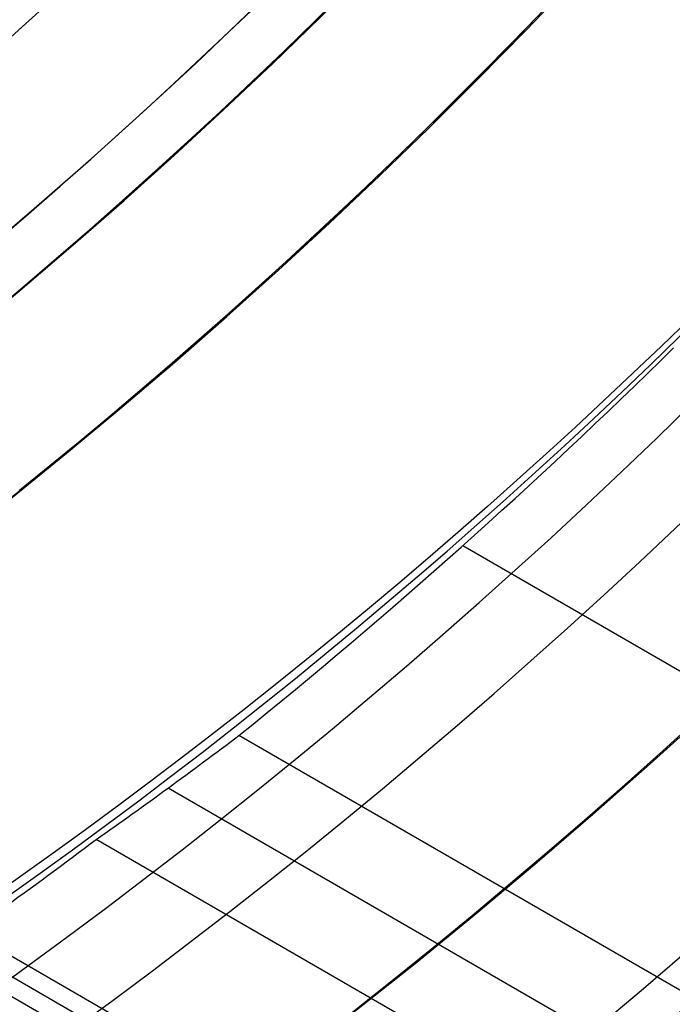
# Model space of a CAD drawing. Extents: x 16051 to 17254, y -2088 to -1046.
# Tile 27 of 62: x 16685.61 to 16691.89, y -1751.95 to -1742.48. Entities that reach past the tile are written whole.
import ezdxf

# ---------------------------------------------------------------- set-up
doc = ezdxf.new("R2010")
doc.units = 0
doc.layers.get('0').update_dxf_attribs({"linetype": 'CONTINUOUS'})
doc.layers.add('COLOR', color=7, linetype='CONTINUOUS')

msp = doc.modelspace()

# ---------------------------------------------------------------- linework, layer by layer
for p, q in [((16689.87273143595, -1747.534046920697, 68.61757747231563), (17215.36176777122, -2050.925283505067, 68.61757747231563)), ((17214.03204887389, -2053.228424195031, 68.98791072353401), (16687.71711960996, -1749.360358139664, 68.98791073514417)), ((16687.03752952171, -1749.864761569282, 69.41085421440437), (17213.64373824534, -2053.9009979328, 69.41085421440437)), ((17213.2554276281, -2054.573571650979, 69.83379769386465), (16686.34385420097, -1750.361032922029, 69.83379770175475)), ((16684.83398126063, -1751.081530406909, 73.2569148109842), (17207.7178986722, -2052.968700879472, 73.25691481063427)), ((16684.7496288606, -1751.227643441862, 72.52613512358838), (17210.05758698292, -2054.514334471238, 72.52613512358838)), ((17212.39726151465, -2056.059958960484, 71.79535974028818), (16684.66528751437, -1751.373737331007, 71.79535520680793))]:
    msp.add_line(p, q)
at = {"extrusion": (0.1124755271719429, 0.1948133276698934, 0.9743700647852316)}
msp.add_lwpolyline([(-15309.47030365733, -6720.994009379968), (-15309.98085325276, -6720.685040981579), (-15310.48939906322, -6720.371376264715), (-15310.99588066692, -6720.053034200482), (-15311.50023783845, -6719.730034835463), (-15312.00241057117, -6719.402399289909), (-15312.50233909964, -6719.070149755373), (-15312.99996392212, -6718.733309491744), (-15313.49522582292, -6718.391902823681), (-15313.98806589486, -6718.045955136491), (-15314.47842556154, -6717.695492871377), (-15314.96624659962, -6717.340543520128), (-15315.45147116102, -6716.981135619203), (-15315.93404179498, -6716.617298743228), (-15316.41390147, -6716.24906349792), (-15316.89099359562, -6715.876461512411), (-15317.36526204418, -6715.499525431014), (-15317.83665117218, -6715.118288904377), (-15318.30510584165, -6714.732786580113), (-15318.7705714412, -6714.343054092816), (-15319.23299390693, -6713.949128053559), (-15319.69231974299, -6713.551046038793), (-15320.14849604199, -6713.148846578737), (-15320.6014705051, -6712.742569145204), (-15321.05119146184, -6712.332254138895), (-15321.49760788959, -6711.917942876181), (-15321.94066943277, -6711.499677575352), (-15322.38032642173, -6711.077501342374), (-15322.8165298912, -6710.651458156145), (-15323.24923159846, -6710.221592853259), (-15323.67838404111, -6709.787951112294), (-15324.10394047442, -6709.350579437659), (-15324.52585492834, -6708.909525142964), (-15324.94408222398, -6708.464836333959), (-15325.35857798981, -6708.016561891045), (-15325.76929867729, -6707.564751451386), (-15326.17620157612, -6707.10945539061), (-15326.579244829, -6706.65072480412), (-15326.9783874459, -6706.188611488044), (-15327.37358931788, -6705.723167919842), (-15327.76481123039, -6705.25444723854), (-15328.15201487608, -6704.782503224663), (-15328.53516286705, -6704.307390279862), (-15328.91421874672, -6703.829163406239), (-15329.28914700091, -6703.347878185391), (-15329.65991306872, -6702.863590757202), (-15330.02648335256, -6702.376357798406), (-15330.38882522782, -6701.886236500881), (-15330.74690705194, -6701.393284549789), (-15331.10069817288, -6700.897560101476), (-15331.4501689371, -6700.399121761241), (-15331.79529069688, -6699.898028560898), (-15332.13603581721, -6699.394339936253), (-15332.47237768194, -6698.888115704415), (-15332.80429069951, -6698.379416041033), (-15333.131750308, -6697.868301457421), (-15333.45473297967, -6697.354832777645), (-15333.77321622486, -6696.839071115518), (-15334.08717859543, -6696.321077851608), (-15334.39659968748, -6695.800914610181), (-15334.7014601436, -6695.278643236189), (-15335.00174165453, -6694.754325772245), (-15335.29742696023, -6694.228024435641), (-15335.58849985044, -6693.699801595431), (-15335.87494516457, -6693.16971974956), (-15336.15674879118, -6692.637841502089), (-15336.4338976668, -6692.10422954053), (-15336.70637977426, -6691.56894661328), (-15336.97418414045, -6691.032055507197), (-15337.23730083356, -6690.493619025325), (-15337.49572095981, -6689.953699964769), (-15337.74943665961, -6689.41236109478), (-15337.9984411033, -6688.869665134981), (-15338.24272848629, -6688.325674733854), (-15338.48229402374, -6687.780452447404), (-15338.71713394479, -6687.234060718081), (-15338.94724548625, -6686.686561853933), (-15339.1726268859, -6686.138018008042), (-15339.39327737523, -6685.588491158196), (-15339.60919717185, -6685.038043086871), (-15339.82038747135, -6684.486735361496), (-15340.02685043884, -6683.934629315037), (-15340.22858919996, -6683.381786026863), (-15340.42560783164, -6682.828266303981), (-15340.61791135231, -6682.274130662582), (-15340.80550571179, -6681.719439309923), (-15340.98839778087, -6681.164252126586), (-15341.16659534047, -6680.60862864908), (-15341.34010707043, -6680.05262805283), (-15341.50894253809, -6679.496309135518), (-15341.67311218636, -6678.939730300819), (-15341.83262732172, -6678.382949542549), (-15341.98750010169, -6677.826024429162), (-15342.13774352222, -6677.269012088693), (-15342.28337140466, -6676.711969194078), (-15342.42439838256, -6676.154951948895), (-15342.56083988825, -6675.598016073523), (-15342.69271213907, -6675.04121679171), (-15342.82003212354, -6674.484608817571), (-15342.9428175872, -6673.928246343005), (-15343.06108701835, -6673.37218302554), (-15343.17485963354, -6672.816471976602), (-15343.28415536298, -6672.261165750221), (-15343.38899483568, -6671.70631633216), (-15343.48939936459, -6671.15197512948), (-15343.58539093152, -6670.598192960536), (-15343.67699217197, -6670.045020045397), (-15343.76422635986, -6669.492505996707), (-15343.84711739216, -6668.940699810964), (-15343.92568977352, -6668.389649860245), (-15343.99996860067, -6667.839403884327), (-15344.06997954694, -6667.290008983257), (-15344.13574884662, -6666.741511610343), (-15344.19730327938, -6666.19395756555), (-15344.25467015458, -6665.64739198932), (-15344.30787729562, -6665.101859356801), (-15344.35695302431, -6664.5574034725), (-15344.4019261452, -6664.014067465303), (-15344.44282592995, -6663.471893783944), (-15344.4796821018, -6662.930924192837), (-15344.51252481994, -6662.391199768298), (-15344.54138466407, -6661.852760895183), (-15344.56629261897, -6661.315647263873), (-15344.58728005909, -6660.779897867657), (-15344.60437873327, -6660.245551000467), (-15344.61762074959, -6659.712644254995), (-15344.6270385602, -6659.181214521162), (-15344.63266494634, -6658.651297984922), (-15344.63453300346, -6658.122930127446), (-15344.6327337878, -6657.604389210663), (-15344.62731513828, -6657.08435597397), (-15344.61824576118, -6656.562863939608), (-15344.60549465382, -6656.039947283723), (-15344.58903111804, -6655.51564083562), (-15344.56882477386, -6654.989980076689), (-15344.54484557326, -6654.463001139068), (-15344.51706381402, -6653.934740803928), (-15344.48545015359, -6653.405236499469), (-15344.44997562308, -6652.874526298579), (-15344.41061164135, -6652.342648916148), (-15344.36733002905, -6651.809643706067), (-15344.32010302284, -6651.275550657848), (-15344.26890328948, -6650.740410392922), (-15344.21370394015, -6650.204264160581), (-15344.15447854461, -6649.667153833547), (-15344.09120114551, -6649.129121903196), (-15344.02384627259, -6648.590211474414), (-15343.952388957, -6648.050466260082), (-15343.87680474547, -6647.509930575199), (-15343.79706971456, -6646.968649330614), (-15343.71316048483, -6646.426668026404), (-15343.62505423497, -6645.884032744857), (-15343.53272871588, -6645.340790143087), (-15343.43616226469, -6644.796987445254), (-15343.33533381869, -6644.252672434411), (-15343.2302229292, -6643.707893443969), (-15343.1208097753, -6643.162699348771), (-15343.00707517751, -6642.617139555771), (-15342.8890006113, -6642.07126399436), (-15342.76656822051, -6641.525123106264), (-15342.63976083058, -6640.978767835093), (-15342.50856196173, -6640.432249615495), (-15342.37295584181, -6639.885620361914), (-15342.23292741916, -6639.338932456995), (-15342.08846237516, -6638.792238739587), (-15341.93954713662, -6638.245592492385), (-15341.78616888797, -6637.699047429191), (-15341.62831558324, -6637.15265768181), (-15341.46597595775, -6636.606477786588), (-15341.29913953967, -6636.060562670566), (-15341.12779666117, -6635.514967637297), (-15340.95193846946, -6634.969748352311), (-15340.77155693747, -6634.424960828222), (-15340.58664487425, -6633.880661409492), (-15340.39719593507, -6633.336906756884), (-15340.20320463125, -6632.793753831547), (-15340.00466633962, -6632.251259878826), (-15339.80157731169, -6631.709482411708), (-15339.59393468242, -6631.168479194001), (-15339.38173647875, -6630.628308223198), (-15339.16498162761, -6630.089027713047), (-15338.94366996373, -6629.55069607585), (-15338.71780223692, -6629.013371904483), (-15338.48738011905, -6628.477113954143), (-15338.25240621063, -6627.941981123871), (-15338.01288404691, -6627.40803243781), (-15337.76881810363, -6626.875327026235), (-15337.52021380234, -6626.343924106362), (-15337.26707751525, -6625.813882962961), (-15337.00941656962, -6625.285262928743), (-15336.74723925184, -6624.758123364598), (-15336.48055481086, -6624.232523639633), (-15336.20937346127, -6623.708523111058), (-15335.93370638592, -6623.186181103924), (-15335.65356573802, -6622.665556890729), (-15335.36896464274, -6622.146709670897), (-15335.07991719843, -6621.629698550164), (-15334.78643847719, -6621.114582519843), (-15334.48854452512, -6620.601420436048), (-15334.18625236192, -6620.090270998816), (-15333.87957998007, -6619.581192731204), (-15333.5685463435, -6619.074243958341), (-15333.25317138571, -6618.569482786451), (-15332.93347600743, -6618.066967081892), (-15332.60948207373, -6617.566754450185), (-15332.28121241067, -6617.068902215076), (-15331.94869080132, -6616.573467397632), (-15331.61194198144, -6616.080506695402), (-15331.2709916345, -6615.590076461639), (-15330.92586638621, -6615.102232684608), (-15330.57659379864, -6614.617030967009), (-15330.22320236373, -6614.134526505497), (-15329.86572149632, -6613.654774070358), (-15329.50418152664, -6613.1778279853), (-15329.13861369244, -6612.703742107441), (-15328.7690501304, -6612.232569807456), (-15328.39552386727, -6611.764363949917), (-15328.01806881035, -6611.299176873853), (-15327.63671973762, -6610.837060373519), (-15327.25151228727, -6610.378065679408), (-15326.86248294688, -6609.92224343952), (-15326.46966904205, -6609.469643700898), (-15326.0731087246, -6609.020315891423), (-15325.67284096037, -6608.574308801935), (-15325.26890551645, -6608.131670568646), (-15324.86134294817, -6607.69244865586), (-15324.45019458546, -6607.256689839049), (-15324.03550251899, -6606.824440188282), (-15323.61730958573, -6606.395745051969), (-15323.19565935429, -6605.970649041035), (-15322.77059610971, -6605.54919601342), (-15322.342164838, -6605.131429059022), (-15321.91041121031, -6604.717390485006), (-15321.47538156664, -6604.307121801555), (-15321.03712289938, -6603.900663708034), (-15320.59568283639, -6603.498056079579), (-15320.15110962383, -6603.099337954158), (-15319.7034521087, -6602.704547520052), (-15319.25275972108, -6602.313722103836), (-15318.79908245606, -6601.926898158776), (-15318.34247085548, -6601.54411125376), (-15317.88297598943, -6601.165396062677), (-15317.42064943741, -6600.790786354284), (-15316.95554326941, -6600.420314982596), (-15316.4877100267, -6600.054013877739), (-15316.01720270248, -6599.691914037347), (-15315.54407472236, -6599.334045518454), (-15315.06837992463, -6598.980437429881), (-15314.59017254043, -6598.63111792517), (-15314.10950717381, -6598.286114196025), (-15313.62643878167, -6597.945452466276), (-15313.14102265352, -6597.609157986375), (-15312.65331439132, -6597.277255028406), (-15312.16336988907, -6596.949766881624), (-15311.67124531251, -6596.626715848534), (-15311.17699707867, -6596.308123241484), (-15310.68068183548, -6595.994009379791)], dxfattribs=at)
at = {"extrusion": (0.1124755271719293, 0.1948133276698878, 0.9743700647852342)}
msp.add_lwpolyline([(-15308.55944587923, -6595.994009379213), (-15309.08051549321, -6596.298800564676), (-15309.59963515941, -6596.60845085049), (-15310.11674160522, -6596.922942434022), (-15310.6317717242, -6597.242256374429), (-15311.14466260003, -6597.566372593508), (-15311.6553515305, -6597.895269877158), (-15312.16377605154, -6598.228925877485), (-15312.66987396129, -6598.567317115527), (-15313.17358334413, -6598.91041898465), (-15313.67484259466, -6599.258205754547), (-15314.17359044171, -6599.610650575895), (-15314.66976597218, -6599.967725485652), (-15315.16330865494, -6600.329401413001), (-15315.65415836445, -6600.695648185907), (-15316.14225540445, -6601.066434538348), (-15316.62754053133, -6601.441728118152), (-15317.10995497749, -6601.821495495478), (-15317.58944047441, -6602.205702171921), (-15318.06593927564, -6602.594312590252), (-15318.53939417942, -6602.987290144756), (-15319.00974855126, -6603.384597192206), (-15319.47694634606, -6603.786195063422), (-15319.94093213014, -6604.192044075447), (-15320.40165110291, -6604.602103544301), (-15320.85904911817, -6605.016331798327), (-15321.31307270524, -6605.434686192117), (-15321.7636690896, -6605.857123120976), (-15322.21078621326, -6606.283598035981), (-15322.65437275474, -6606.714065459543), (-15323.09437814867, -6607.148479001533), (-15323.53075260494, -6607.586791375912), (-15323.96344712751, -6608.028954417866), (-15324.3924135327, -6608.474919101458), (-15324.81760446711, -6608.924635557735), (-15325.238973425, -6609.378053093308), (-15325.6564747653, -6609.835120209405), (-15326.070063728, -6610.295784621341), (-15326.47969645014, -6610.759993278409), (-15326.88532998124, -6611.22769238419), (-15327.28692229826, -6611.698827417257), (-15327.68443231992, -6612.173343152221), (-15328.07781992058, -6612.651183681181), (-15328.4670459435, -6613.132292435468), (-15328.85207221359, -6613.616612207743), (-15329.23286154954, -6614.104085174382), (-15329.60937777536, -6614.594652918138), (-15329.98158573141, -6615.08825645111), (-15330.34945128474, -6615.584836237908), (-15330.71294133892, -6616.084332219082), (-15331.07202384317, -6616.586683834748), (-15331.42666780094, -6617.091830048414), (-15331.77684327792, -6617.599709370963), (-15332.12252140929, -6618.11025988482), (-15332.46367440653, -6618.623419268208), (-15332.80027556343, -6619.139124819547), (-15333.13229926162, -6619.657313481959), (-15333.45972097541, -6620.177921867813), (-15333.78251727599, -6620.700886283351), (-15334.10066583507, -6621.226142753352), (-15334.41414542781, -6621.753627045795), (-15334.72293593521, -6622.283274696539), (-15335.02701834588, -6622.815021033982), (-15335.32637475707, -6623.348801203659), (-15335.62098837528, -6623.884550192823), (-15335.91084351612, -6624.422202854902), (-15336.19592560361, -6624.961693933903), (-15336.4762211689, -6625.502958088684), (-15336.75171784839, -6626.045929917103), (-15337.02240438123, -6626.590543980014), (-15337.28827060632, -6627.136734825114), (-15337.54930745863, -6627.684437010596), (-15337.80550696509, -6628.233585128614), (-15338.0568622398, -6628.784113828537), (-15338.30336747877, -6629.335957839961), (-15338.54501795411, -6629.889051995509), (-15338.78181000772, -6630.443331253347), (-15339.01374104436, -6630.998730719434), (-15339.24080952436, -6631.555185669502), (-15339.46301495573, -6632.112631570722), (-15339.68035788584, -6632.671004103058), (-15339.89283989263, -6633.230239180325), (-15340.10046357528, -6633.790272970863), (-15340.30323254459, -6634.351041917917), (-15340.50115141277, -6634.912482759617), (-15340.69422578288, -6635.474532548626), (-15340.88246223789, -6636.037128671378), (-15341.06586832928, -6636.600208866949), (-15341.2444525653, -6637.163711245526), (-15341.41822439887, -6637.727574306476), (-15341.58719421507, -6638.291736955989), (-15341.75137331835, -6638.856138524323), (-15341.91077391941, -6639.420718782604), (-15342.06540912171, -6639.9854179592), (-15342.21529290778, -6640.550176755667), (-15342.36044012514, -6641.114936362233), (-15342.50086647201, -6641.67963847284), (-15342.63658848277, -6642.24422529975), (-15342.76762351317, -6642.808639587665), (-15342.89398972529, -6643.372824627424), (-15343.01570607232, -6643.936724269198), (-15343.13279228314, -6644.500282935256), (-15343.24526884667, -6645.06344563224), (-15343.35315699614, -6645.626157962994), (-15343.4564786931, -6646.188366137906), (-15343.55525661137, -6646.750016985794), (-15343.64951412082, -6647.311057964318), (-15343.73927527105, -6647.871437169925), (-15343.82456477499, -6648.431103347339), (-15343.90540799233, -6648.990005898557), (-15343.98183091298, -6649.548094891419), (-15344.05386014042, -6650.105321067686), (-15344.12152287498, -6650.661635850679), (-15344.18484689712, -6651.216991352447), (-15344.24386055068, -6651.771340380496), (-15344.29859272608, -6652.324636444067), (-15344.34907284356, -6652.876833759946), (-15344.39533083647, -6653.427887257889), (-15344.43739713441, -6653.977752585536), (-15344.47530264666, -6654.526386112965), (-15344.50907874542, -6655.073744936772), (-15344.53875724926, -6655.61978688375), (-15344.56437040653, -6656.164470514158), (-15344.58595087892, -6656.707755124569), (-15344.60353172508, -6657.249600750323), (-15344.61714638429, -6657.789968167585), (-15344.62682866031, -6658.328818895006), (-15344.63261270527, -6658.866115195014), (-15344.63453300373, -6659.401820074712), (-15344.63278133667, -6659.913463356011), (-15344.62750615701, -6660.426560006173), (-15344.61867739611, -6660.941077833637), (-15344.60626526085, -6661.456984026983), (-15344.59024024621, -6661.974245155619), (-15344.57057314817, -6662.492827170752), (-15344.54723507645, -6663.012695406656), (-15344.52019746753, -6663.533814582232), (-15344.48943209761, -6664.056148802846), (-15344.45491109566, -6664.579661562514), (-15344.4166069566, -6665.104315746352), (-15344.37449255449, -6665.630073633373), (-15344.32854115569, -6666.156896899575), (-15344.27872643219, -6666.68474662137), (-15344.22502247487, -6667.213583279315), (-15344.16740380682, -6667.743366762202), (-15344.1058453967, -6668.274056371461), (-15344.04032267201, -6668.805610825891), (-15343.97081153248, -6669.337988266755), (-15343.89728836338, -6669.871146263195), (-15343.8197300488, -6670.405041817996), (-15343.73811398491, -6670.939631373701), (-15343.65241809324, -6671.474870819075), (-15343.56262083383, -6672.010715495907), (-15343.46870121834, -6672.547120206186), (-15343.37063882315, -6673.084039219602), (-15343.26841380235, -6673.621426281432), (-15343.16200690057, -6674.159234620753), (-15343.05139946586, -6674.697416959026), (-15342.93657346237, -6675.23592551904), (-15342.81751148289, -6675.774712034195), (-15342.69419676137, -6676.313727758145), (-15342.5666131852, -6676.852923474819), (-15342.43474530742, -6677.392249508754), (-15342.29857835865, -6677.9316557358), (-15342.15809825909, -6678.471091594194), (-15342.01329163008, -6679.010506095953), (-15341.86414580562, -6679.549847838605), (-15341.71064884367, -6680.089065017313), (-15341.55278953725, -6680.628105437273), (-15341.39055742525, -6681.166916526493), (-15341.22394280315, -6681.705445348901), (-15341.05293673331, -6682.243638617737), (-15340.87753105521, -6682.781442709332), (-15340.69771839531, -6683.318803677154), (-15340.51349217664, -6683.855667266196), (-15340.32484662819, -6684.391978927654), (-15340.13177679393, -6684.927683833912), (-15339.93427854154, -6685.462726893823), (-15339.73234857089, -6685.997052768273), (-15339.5259844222, -6686.530605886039), (-15339.31518448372, -6687.063330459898), (-15339.09994799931, -6687.595170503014), (-15338.88027507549, -6688.126069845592), (-15338.6561666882, -6688.655972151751), (-15338.42762468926, -6689.184820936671), (-15338.1946518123, -6689.712559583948), (-15337.95725167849, -6690.239131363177), (-15337.71542880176, -6690.76447944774), (-15337.46918859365, -6691.288546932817), (-15337.21853736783, -6691.811276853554), (-15336.9634823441, -6692.332612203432), (-15336.70403165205, -6692.852495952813), (-15336.44019433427, -6693.370871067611), (-15336.17198034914, -6693.88768052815), (-15335.89940057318, -6694.402867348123), (-15335.62246680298, -6694.916374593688), (-15335.34119175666, -6695.428145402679), (-15335.05558907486, -6695.938123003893), (-15334.76567332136, -6696.446250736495), (-15334.47145998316, -6696.952472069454), (-15334.17296547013, -6697.456730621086), (-15333.87020711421, -6697.958970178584), (-15333.56320316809, -6698.459134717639), (-15333.25197280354, -6698.957168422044), (-15332.93653610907, -6699.4530157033), (-15332.61691408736, -6699.946621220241), (-15332.29312865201, -6700.437929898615), (-15331.96520262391, -6700.926886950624), (-15331.63315972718, -6701.413437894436), (-15331.2970245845, -6701.897528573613), (-15330.95682271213, -6702.379105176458), (-15330.6125805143, -6702.85811425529), (-15330.26432527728, -6703.334502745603), (-15329.91208516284, -6703.808217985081), (-15329.55588920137, -6704.279207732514), (-15329.19576728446, -6704.747420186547), (-15328.83175015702, -6705.212804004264), (-15328.463869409, -6705.675308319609), (-15328.09215746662, -6706.134882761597), (-15327.71664758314, -6706.591477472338), (-15327.33737382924, -6707.045043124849), (-15326.95437108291, -6707.495530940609), (-15326.56767501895, -6707.942892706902), (-15326.17732209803, -6708.387080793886), (-15325.78334955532, -6708.828048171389), (-15325.38579538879, -6709.26574842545), (-15324.98469834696, -6709.700135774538), (-15324.58009791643, -6710.131165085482), (-15324.17203430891, -6710.558791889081), (-15323.76054844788, -6710.982972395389), (-15323.34568195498, -6711.403663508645), (-15322.92747713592, -6711.820822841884), (-15322.50597696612, -6712.23440873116), (-15322.08122507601, -6712.644380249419), (-15321.65326573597, -6713.050697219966), (-15321.222143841, -6713.453320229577), (-15320.78790489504, -6713.852210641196), (-15320.35059499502, -6714.247330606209), (-15319.91026081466, -6714.63864307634), (-15319.46694958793, -6715.026111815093), (-15319.02070909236, -6715.409701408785), (-15318.57158763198, -6715.789377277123), (-15318.11963402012, -6716.165105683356), (-15317.66489756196, -6716.53685374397), (-15317.20742803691, -6716.904589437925), (-15316.74727568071, -6717.268281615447), (-15316.28449116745, -6717.627900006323), (-15315.81912559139, -6717.983415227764), (-15315.35123044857, -6718.334798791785), (-15314.88085761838, -6718.682023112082), (-15314.40805934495, -6719.02506151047), (-15313.93288821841, -6719.363888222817), (-15313.45539715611, -6719.698478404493), (-15312.97563938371, -6720.028808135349), (-15312.49366841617, -6720.354854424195), (-15312.00953803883, -6720.676595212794), (-15311.52330228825, -6720.994009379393)], dxfattribs=at)
at = {"extrusion": (0.1124755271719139, 0.1948133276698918, 0.9743700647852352)}
msp.add_lwpolyline([(-15314.92049179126, -6595.994009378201), (-15315.39590661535, -6596.329127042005), (-15315.86907008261, -6596.668318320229), (-15316.3399330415, -6597.011559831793), (-15316.80844663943, -6597.358827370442), (-15317.27456233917, -6597.710095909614), (-15317.73823193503, -6598.065339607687), (-15318.19940756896, -6598.424531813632), (-15318.65804174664, -6598.787645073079), (-15319.11408735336, -6599.154651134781), (-15319.56749766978, -6599.525520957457), (-15320.0182263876, -6599.900224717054), (-15320.46622762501, -6600.278731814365), (-15320.91145594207, -6600.661010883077), (-15321.35386635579, -6601.047029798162), (-15321.7934143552, -6601.436755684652), (-15322.23005591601, -6601.830154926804), (-15322.66374751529, -6602.227193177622), (-15323.09444614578, -6602.627835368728), (-15323.52210933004, -6603.032045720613), (-15323.94669513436, -6603.439787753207), (-15324.36816218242, -6603.85102429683), (-15324.78646966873, -6604.265717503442), (-15325.20157737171, -6604.683828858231), (-15325.61344566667, -6605.10531919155), (-15326.02203553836, -6605.53014869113), (-15326.42730859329, -6605.958276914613), (-15326.82922707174, -6606.389662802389), (-15327.22775385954, -6606.82426469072), (-15327.62285249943, -6607.262040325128), (-15328.01448720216, -6607.70294687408), (-15328.40262285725, -6608.146940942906), (-15328.78722504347, -6608.593978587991), (-15329.16826003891, -6609.044015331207), (-15329.54569483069, -6609.497006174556), (-15329.91949712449, -6609.952905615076), (-15330.28963535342, -6610.411667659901), (-15330.65607868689, -6610.87324584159), (-15331.0187970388, -6611.337593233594), (-15331.37776107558, -6611.804662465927), (-15331.73294222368, -6612.274405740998), (-15332.08431267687, -6612.746774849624), (-15332.43184540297, -6613.221721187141), (-15332.77551415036, -6613.699195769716), (-15333.11529345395, -6614.179149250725), (-15333.45115864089, -6614.66153193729), (-15333.78308583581, -6615.146293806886), (-15334.11105196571, -6615.633384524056), (-15334.43503476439, -6616.122753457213), (-15334.75501277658, -6616.614349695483), (-15335.07096536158, -6617.108122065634), (-15335.38287269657, -6617.604019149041), (-15335.69071577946, -6618.101989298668), (-15335.99447643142, -6618.601980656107), (-15336.29413729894, -6619.103941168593), (-15336.58968185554, -6619.607818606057), (-15336.88109440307, -6620.113560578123), (-15337.16836007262, -6620.621114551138), (-15337.45146482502, -6621.130427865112), (-15337.73039545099, -6621.641447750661), (-15338.00513957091, -6622.15412134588), (-15338.27568563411, -6622.668395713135), (-15338.54202291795, -6623.184217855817), (-15338.80414152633, -6623.701534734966), (-15339.06203238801, -6624.220293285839), (-15339.31568725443, -6624.740440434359), (-15339.56509869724, -6625.261923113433), (-15339.81026010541, -6625.784688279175), (-15340.0511656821, -6626.308682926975), (-15340.28781044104, -6626.83385410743), (-15340.52019020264, -6627.360148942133), (-15340.74830158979, -6627.887514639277), (-15340.97214202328, -6628.415898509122), (-15341.1917097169, -6628.945247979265), (-15341.40700367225, -6629.475510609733), (-15341.6180236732, -6630.006634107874), (-15341.8247702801, -6630.538566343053), (-15342.02724482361, -6631.071255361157), (-15342.22544939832, -6631.604649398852), (-15342.41938685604, -6632.138696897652), (-15342.60906079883, -6632.673346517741), (-15342.79447557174, -6633.208547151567), (-15342.97563625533, -6633.744247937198), (-15343.15254865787, -6634.280398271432), (-15343.32521930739, -6634.816947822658), (-15343.49365544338, -6635.353846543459), (-15343.65786500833, -6635.891044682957), (-15343.81785663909, -6636.4284927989), (-15343.97363965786, -6636.966141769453), (-15344.12522406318, -6637.50394280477), (-15344.27262052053, -6638.041847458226), (-15344.41584035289, -6638.579807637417), (-15344.55489553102, -6639.117775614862), (-15344.68979866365, -6639.655704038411), (-15344.82056298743, -6640.19354594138), (-15344.94720235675, -6640.731254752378), (-15345.06973123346, -6641.268784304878), (-15345.18816467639, -6641.806088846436), (-15345.30251833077, -6642.343123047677), (-15345.41280841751, -6642.879842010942), (-15345.51905172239, -6643.416201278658), (-15345.62126558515, -6643.952156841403), (-15345.71946788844, -6644.487665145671), (-15345.81367704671, -6645.02268310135), (-15345.90391199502, -6645.557168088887), (-15345.99019217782, -6646.091077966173), (-15346.07253753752, -6646.624371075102), (-15346.15096850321, -6647.157006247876), (-15346.22550597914, -6647.688942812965), (-15346.2961713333, -6648.22014060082), (-15346.36298638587, -6648.750559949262), (-15346.4259733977, -6649.280161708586), (-15346.48515505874, -6649.808907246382), (-15346.54055447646, -6650.336758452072), (-15346.5921951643, -6650.863677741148), (-15346.64010103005, -6651.389628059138), (-15346.68429636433, -6651.914572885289), (-15346.724805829, -6652.438476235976), (-15346.76165444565, -6652.961302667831), (-15346.79486758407, -6653.483017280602), (-15346.82447095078, -6654.003585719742), (-15346.85049057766, -6654.522974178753), (-15346.87295281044, -6655.041149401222), (-15346.89188429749, -6655.558078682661), (-15346.90731197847, -6656.073729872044), (-15346.91926307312, -6656.588071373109), (-15346.92776507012, -6657.101072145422), (-15346.93284571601, -6657.612701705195), (-15346.9345330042, -6658.122930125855), (-15346.93278552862, -6658.642178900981), (-15346.92752331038, -6659.162878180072), (-15346.91871685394, -6659.68499640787), (-15346.90633692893, -6660.208501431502), (-15346.89035458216, -6660.733360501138), (-15346.87074114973, -6661.259540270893), (-15346.8474682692, -6661.787006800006), (-15346.82050789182, -6662.315725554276), (-15346.78983229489, -6662.845661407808), (-15346.75541409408, -6663.37677864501), (-15346.71722625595, -6663.909040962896), (-15346.67524211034, -6664.442411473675), (-15346.62943536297, -6664.976852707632), (-15346.57978010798, -6665.512326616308), (-15346.52625084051, -6666.048794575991), (-15346.46882246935, -6666.586217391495), (-15346.40747032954, -6667.124555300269), (-15346.342170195, -6667.663767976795), (-15346.27289829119, -6668.203814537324), (-15346.19963130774, -6668.744653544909), (-15346.12234641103, -6669.286243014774), (-15346.0410212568, -6669.828540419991), (-15345.95563400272, -6670.371502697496), (-15345.86616332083, -6670.915086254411), (-15345.7725884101, -6671.459246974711), (-15345.67488900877, -6672.003940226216), (-15345.5730454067, -6672.549120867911), (-15345.46703845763, -6673.094743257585), (-15345.35684959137, -6673.640761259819), (-15345.24246082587, -6674.187128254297), (-15345.12385477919, -6674.733797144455), (-15345.0010146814, -6675.280720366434), (-15344.87392438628, -6675.827849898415), (-15344.74256838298, -6676.375137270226), (-15344.60693180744, -6676.922533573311), (-15344.46700045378, -6677.469989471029), (-15344.3227607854, -6678.017455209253), (-15344.17419994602, -6678.564880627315), (-15344.02130577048, -6679.112215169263), (-15343.86406679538, -6679.659407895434), (-15343.70247226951, -6680.206407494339), (-15343.53651216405, -6680.753162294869), (-15343.36617718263, -6681.299620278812), (-15343.19145877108, -6681.845729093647), (-15343.01234912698, -6682.391436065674), (-15342.82884120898, -6682.936688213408), (-15342.64092874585, -6683.481432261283), (-15342.44860624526, -6684.025614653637), (-15342.25186900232, -6684.569181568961), (-15342.05071310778, -6685.112078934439), (-15341.845135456, -6685.65425244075), (-15341.63513375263, -6686.195647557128), (-15341.42070652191, -6686.736209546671), (-15341.20185311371, -6687.275883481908), (-15340.97857371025, -6687.814614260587), (-15340.75086933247, -6688.352346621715), (-15340.51874184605, -6688.8890251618), (-15340.28219396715, -6689.424594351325), (-15340.04122926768, -6689.958998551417), (-15339.79585218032, -6690.492182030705), (-15339.54606800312, -6691.024088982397), (-15339.29188290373, -6691.554663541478), (-15339.03330392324, -6692.083849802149), (-15338.77033897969, -6692.611591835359), (-15338.50299687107, -6693.137833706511), (-15338.23128727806, -6693.662519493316), (-15337.95522076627, -6694.185593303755), (-15337.6748087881, -6694.70699929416), (-15337.39006368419, -6695.226681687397), (-15337.10099868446, -6695.744584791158), (-15336.80762790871, -6696.260653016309), (-15336.50996636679, -6696.774830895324), (-15336.20802995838, -6697.287063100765), (-15335.90183547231, -6697.797294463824), (-15335.59140058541, -6698.305469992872), (-15335.276743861, -6698.81153489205), (-15334.95788474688, -6699.315434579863), (-15334.63484357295, -6699.817114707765), (-15334.30764154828, -6700.316521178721), (-15333.97630075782, -6700.813600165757), (-15333.64084415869, -6701.30829813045), (-15333.30129557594, -6701.800561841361), (-15332.95767969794, -6702.290338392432), (-15332.6100220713, -6702.777575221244), (-15332.25834909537, -6703.262220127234), (-15331.9026880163, -6703.744221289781), (-15331.54306692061, -6704.223527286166), (-15331.17951472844, -6704.700087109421), (-15330.81206118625, -6705.173850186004), (-15330.44073685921, -6705.644766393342), (-15330.06557312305, -6706.112786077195), (-15329.68660215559, -6706.577860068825), (-15329.30385692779, -6707.039939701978), (-15328.91737119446, -6707.498976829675), (-15328.52717948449, -6707.954923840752), (-15328.13331709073, -6708.407733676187), (-15327.73582005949, -6708.857359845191), (-15327.33472517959, -6709.303756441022), (-15326.93006997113, -6709.746878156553), (-15326.52189267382, -6710.18668029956), (-15326.11023223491, -6710.623118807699), (-15325.69512829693, -6711.056150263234), (-15325.27662118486, -6711.485731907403), (-15324.85475189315, -6711.911821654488), (-15324.4295620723, -6712.334378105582), (-15324.00109401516, -6712.753360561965), (-15323.56939064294, -6713.168729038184), (-15323.13449549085, -6713.580444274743), (-15322.69645269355, -6713.988467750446), (-15322.25530697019, -6714.392761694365), (-15321.81110360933, -6714.793289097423), (-15321.36388845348, -6715.190013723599), (-15320.91370788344, -6715.582900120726), (-15320.4606088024, -6715.971913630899), (-15320.00463861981, -6716.357020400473), (-15319.54584523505, -6716.738187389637), (-15319.0842770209, -6717.115382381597), (-15318.61998280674, -6717.488573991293), (-15318.15301186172, -6717.857731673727), (-15317.68341387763, -6718.222825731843), (-15317.21123895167, -6718.583827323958), (-15316.73653756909, -6718.940708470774), (-15316.25936058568, -6719.293442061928), (-15315.77975921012, -6719.642001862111), (-15315.2977849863, -6719.986362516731), (-15314.81348977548, -6720.326499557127), (-15314.32692573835, -6720.662389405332), (-15313.83814531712, -6720.994009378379)], dxfattribs=at)
at = {"extrusion": (0.1124755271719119, 0.1948133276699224, 0.9743700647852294)}
msp.add_lwpolyline([(-15315.67810926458, -6720.994009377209), (-15316.14404000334, -6720.656685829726), (-15316.60769940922, -6720.315426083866), (-15317.06904060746, -6719.970253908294), (-15317.52801703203, -6719.62119384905), (-15317.98458244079, -6719.268271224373), (-15318.43869093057, -6718.911512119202), (-15318.89029695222, -6718.550943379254), (-15319.33935532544, -6718.18659260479), (-15319.78582125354, -6717.818488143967), (-15320.22965033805, -6717.446659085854), (-15320.67079859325, -6717.071135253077), (-15321.10922246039, -6716.691947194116), (-15321.54487882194, -6716.309126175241), (-15321.97772501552, -6715.922704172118), (-15322.40771884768, -6715.532713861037), (-15322.83481860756, -6715.139188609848), (-15323.25898308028, -6714.742162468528), (-15323.68017156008, -6714.341670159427), (-15324.09834386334, -6713.937747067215), (-15324.51346034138, -6713.530429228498), (-15324.92548189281, -6713.119753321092), (-15325.33436997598, -6712.705756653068), (-15325.74008662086, -6712.288477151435), (-15326.14259444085, -6711.86795335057), (-15326.54185664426, -6711.444224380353), (-15326.93783704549, -6711.017329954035), (-15327.33050007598, -6710.587310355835), (-15327.71981079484, -6710.154206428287), (-15328.10573489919, -6709.718059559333), (-15328.48823873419, -6709.278911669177), (-15328.86728930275, -6708.836805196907), (-15329.242854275, -6708.3917830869), (-15329.61490199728, -6707.943888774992), (-15329.98340150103, -6707.493166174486), (-15330.34832251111, -6707.039659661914), (-15330.70963545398, -6706.583414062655), (-15331.06731146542, -6706.124474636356), (-15331.42132239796, -6705.662887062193), (-15331.77164082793, -6705.198697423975), (-15332.11824006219, -6704.731952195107), (-15332.46109414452, -6704.262698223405), (-15332.80017786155, -6703.790982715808), (-15333.13546674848, -6703.316853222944), (-15333.46693709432, -6702.840357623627), (-15333.79456594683, -6702.361544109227), (-15334.11833111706, -6701.880461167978), (-15334.43821118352, -6701.397157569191), (-15334.75418549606, -6700.911682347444), (-15335.06623417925, -6700.424084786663), (-15335.3743381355, -6699.934414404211), (-15335.67847904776, -6699.442720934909), (-15335.97863938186, -6698.949054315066), (-15336.27480238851, -6698.453464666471), (-15336.56695210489, -6697.956002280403), (-15336.85507335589, -6697.456717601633), (-15337.13915175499, -6696.955661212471), (-15337.41917370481, -6696.452883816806), (-15337.69512639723, -6695.948436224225), (-15337.9669978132, -6695.442369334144), (-15338.23477672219, -6694.934734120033), (-15338.4984526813, -6694.425581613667), (-15338.75801603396, -6693.9149628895), (-15339.01345790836, -6693.402929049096), (-15339.26477021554, -6692.889531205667), (-15339.51194564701, -6692.374820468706), (-15339.75497767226, -6691.858847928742), (-15339.99386053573, -6691.341664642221), (-15340.22858925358, -6690.823321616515), (-15340.4591596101, -6690.303869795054), (-15340.68556815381, -6689.783360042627), (-15340.90781219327, -6689.261843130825), (-15341.12588979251, -6688.739369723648), (-15341.33979976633, -6688.215990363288), (-15341.54954167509, -6687.691755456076), (-15341.7551158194, -6687.166715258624), (-15341.95652323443, -6686.640919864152), (-15342.15376568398, -6686.114419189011), (-15342.34684565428, -6685.587262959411), (-15342.53576634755, -6685.059500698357), (-15342.72053167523, -6684.5311817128), (-15342.9011462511, -6684.002355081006), (-15343.07761538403, -6683.473069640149), (-15343.24994507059, -6682.943373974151), (-15343.41814198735, -6682.413316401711), (-15343.58221348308, -6681.882944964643), (-15343.74216757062, -6681.352307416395), (-15343.89801291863, -6680.821451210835), (-15344.04975884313, -6680.290423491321), (-15344.19741529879, -6679.759271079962), (-15344.34099287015, -6679.228040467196), (-15344.48050276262, -6678.696777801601), (-15344.61595679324, -6678.165528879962), (-15344.7473673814, -6677.634339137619), (-15344.8747475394, -6677.103253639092), (-15344.99811086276, -6676.572317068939), (-15345.11747152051, -6676.04157372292), (-15345.23284424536, -6675.511067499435), (-15345.34424432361, -6674.980841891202), (-15345.45168758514, -6674.450939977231), (-15345.55519039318, -6673.921404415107), (-15345.654769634, -6673.392277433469), (-15345.75044270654, -6672.863600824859), (-15345.84222751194, -6672.335415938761), (-15345.93014244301, -6671.807763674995), (-15346.01420637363, -6671.280684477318), (-15346.09443864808, -6670.754218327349), (-15346.17085907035, -6670.228404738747), (-15346.24348789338, -6669.703282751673), (-15346.31234580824, -6669.1788909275), (-15346.37745393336, -6668.655267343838), (-15346.43883380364, -6668.132449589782), (-15346.49650735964, -6667.610474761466), (-15346.55049693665, -6667.089379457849), (-15346.60082525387, -6666.569199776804), (-15346.6475154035, -6666.049971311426), (-15346.69059083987, -6665.531729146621), (-15346.73007536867, -6665.014507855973), (-15346.76599313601, -6664.498341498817), (-15346.7983686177, -6663.983263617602), (-15346.82722660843, -6663.469307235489), (-15346.85259221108, -6662.956504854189), (-15346.87449082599, -6662.444888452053), (-15346.89294814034, -6661.934489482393), (-15346.90799011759, -6661.425338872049), (-15346.91964298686, -6660.917467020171), (-15346.92793323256, -6660.410903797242), (-15346.93288758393, -6659.905678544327), (-15346.93453300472, -6659.401820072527), (-15346.93274021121, -6658.875881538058), (-15346.92734126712, -6658.348455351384), (-15346.91830552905, -6657.819574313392), (-15346.905602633, -6657.28927185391), (-15346.88920250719, -6656.757582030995), (-15346.86907538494, -6656.224539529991), (-15346.84519181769, -6655.69017966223), (-15346.81752268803, -6655.154538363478), (-15346.78603922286, -6654.617652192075), (-15346.75071300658, -6654.079558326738), (-15346.71151599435, -6653.540294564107), (-15346.66842052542, -6652.999899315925), (-15346.62139933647, -6652.45841160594), (-15346.57042557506, -6651.915871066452), (-15346.51547281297, -6651.372317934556), (-15346.45651505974, -6650.827793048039), (-15346.39352677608, -6650.282337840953), (-15346.32648288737, -6649.735994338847), (-15346.25535879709, -6649.188805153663), (-15346.18013040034, -6648.640813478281), (-15346.10077409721, -6648.092063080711), (-15346.01726680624, -6647.542598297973), (-15345.92958597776, -6646.992464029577), (-15345.83770960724, -6646.441705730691), (-15345.74161624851, -6645.890369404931), (-15345.64128502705, -6645.33850159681), (-15345.53669565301, -6644.786149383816), (-15345.42782843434, -6644.233360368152), (-15345.31466428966, -6643.680182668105), (-15345.19718476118, -6643.126664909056), (-15345.07537202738, -6642.572856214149), (-15344.9492089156, -6642.018806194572), (-15344.81867891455, -6641.464564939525), (-15344.68376618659, -6640.910183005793), (-15344.54445557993, -6640.35571140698), (-15344.40073264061, -6639.801201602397), (-15344.25258362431, -6639.2467054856), (-15344.09999550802, -6638.692275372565), (-15343.94295600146, -6638.137963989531), (-15343.78145355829, -6637.583824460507), (-15343.61547738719, -6637.029910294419), (-15343.44501746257, -6636.47627537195), (-15343.27006453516, -6635.922973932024), (-15343.09061014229, -6635.37006055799), (-15342.90664661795, -6634.817590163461), (-15342.71816710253, -6634.265617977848), (-15342.52516555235, -6633.714199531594), (-15342.32763674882, -6633.163390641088), (-15342.12557630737, -6632.613247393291), (-15341.91898068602, -6632.063826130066), (-15341.70784719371, -6631.515183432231), (-15341.49217399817, -6630.967376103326), (-15341.27196013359, -6630.420461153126), (-15341.04720550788, -6629.87449578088), (-15340.81791090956, -6629.329537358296), (-15340.58407801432, -6628.785643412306), (-15340.34570939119, -6628.242871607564), (-15340.10280850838, -6627.701279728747), (-15339.85537973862, -6627.160925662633), (-15339.60342836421, -6626.621867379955), (-15339.34696058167, -6626.084162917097), (-15339.08598350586, -6625.547870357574), (-15338.82050517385, -6625.013047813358), (-15338.55053454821, -6624.479753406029), (-15338.27608151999, -6623.948045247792), (-15337.99715691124, -6623.417981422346), (-15337.71377247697, -6622.889619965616), (-15337.42594090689, -6622.363018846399), (-15337.13367582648, -6621.838235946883), (-15336.83699179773, -6621.315329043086), (-15336.5359043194, -6620.794355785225), (-15336.23042982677, -6620.275373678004), (-15335.920585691, -6619.758440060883), (-15335.60639021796, -6619.243612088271), (-15335.28786264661, -6618.730946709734), (-15334.96502314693, -6618.220500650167), (-15334.63789281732, -6617.712330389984), (-15334.30649368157, -6617.206492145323), (-15333.97084868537, -6616.70304184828), (-15333.63098169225, -6616.202035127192), (-15333.28691747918, -6615.703527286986), (-15332.93868173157, -6615.207573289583), (-15332.58630103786, -6614.714227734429), (-15332.22980288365, -6614.223544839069), (-15331.86921564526, -6613.735578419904), (-15331.50456858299, -6613.250381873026), (-15331.13589183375, -6612.768008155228), (-15330.76321640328, -6612.288509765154), (-15330.386574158, -6611.811938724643), (-15330.00599781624, -6611.338346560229), (-15329.62152093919, -6610.867784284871), (-15329.23317792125, -6610.400302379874), (-15328.84100398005, -6609.93595077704), (-15328.44503514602, -6609.474778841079), (-15328.04530825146, -6609.016835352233), (-15327.6418609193, -6608.562168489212), (-15327.23473155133, -6608.11082581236), (-15326.82395931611, -6607.662854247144), (-15326.40958413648, -6607.21830006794), (-15325.9916466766, -6606.77720888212), (-15325.5701883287, -6606.339625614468), (-15325.14525119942, -6605.905594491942), (-15324.71687809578, -6605.47515902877), (-15324.28511251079, -6605.048362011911), (-15323.84999860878, -6604.625245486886), (-15323.41158121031, -6604.205850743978), (-15322.96990577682, -6603.790218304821), (-15322.52501839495, -6603.378387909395), (-15322.07696576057, -6602.970398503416), (-15321.6257951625, -6602.566288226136), (-15321.17155446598, -6602.166094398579), (-15320.71429209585, -6601.76985351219), (-15320.25405701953, -6601.377601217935), (-15319.79089872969, -6600.98937231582), (-15319.32486722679, -6600.605200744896), (-15318.85601300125, -6600.225119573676), (-15318.38438701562, -6599.849160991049), (-15317.9100406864, -6599.477356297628), (-15317.43302586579, -6599.109735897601), (-15316.9533948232, -6598.746329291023), (-15316.47120022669, -6598.387165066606), (-15315.98649512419, -6598.032270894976), (-15315.49933292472, -6597.681673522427), (-15315.0097673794, -6597.33539876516), (-15314.51785256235, -6596.993471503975), (-15314.02364285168, -6596.65591567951), (-15313.52719291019, -6596.322754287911), (-15313.02855766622, -6595.994009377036)], dxfattribs=at)
for points in [[(16685.36947923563, -1742.780382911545), (16685.63179496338, -1742.545625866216), (16685.89243979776, -1742.309009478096)], [(16685.47191746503, -1744.528298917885), (16685.74653496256, -1744.292845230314), (16686.01948147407, -1744.05545427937), (16686.29074165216, -1743.81613492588), (16686.56030014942, -1743.574896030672), (16686.82814161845, -1743.331746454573), (16687.09425071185, -1743.086695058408), (16687.3586128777, -1742.839751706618), (16687.62121674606, -1742.590930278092), (16687.88205174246, -1742.340245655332)], [(16685.60569443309, -1747.001371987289), (16685.89769302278, -1746.764971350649), (16686.18801989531, -1746.526521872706), (16686.47665911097, -1746.286032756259), (16686.76359473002, -1746.043513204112), (16687.04881081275, -1745.798972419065), (16687.33229141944, -1745.552419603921), (16687.61402061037, -1745.303863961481), (16687.89398244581, -1745.053314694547), (16688.17216098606, -1744.800781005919), (16688.44854029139, -1744.546272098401), (16688.72310524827, -1744.28979821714), (16688.99584404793, -1744.031373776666), (16689.26674570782, -1743.771014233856), (16689.53579924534, -1743.508735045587), (16689.80299367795, -1743.244551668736), (16690.06831802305, -1742.978479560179), (16690.33176129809, -1742.710534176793), (16690.59331252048, -1742.440730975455)]]:
    msp.add_lwpolyline(points)
for centre, radius, start, end in [((16652.00356566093, -1705.267930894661, 89.37470231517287), 73.2424557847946, 210.0000000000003, 30.00000000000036), ((16652.00356564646, -1705.267930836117, 88.63012703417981), 71.4445795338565, 210.0000000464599, 29.99999995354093), ((16652.00356566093, -1705.267930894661, 89.05580518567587), 71.21139006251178, 209.9999999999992, 29.99999999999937), ((16652.00356566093, -1705.267930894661, 245.6831232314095), 65.00000000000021, 209.9999999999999, 29.99999999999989), ((16652.00356566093, -1705.267930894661, 245.6831232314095), 64.00000000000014, 210.0000000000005, 30.00000000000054), ((16652.00356566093, -1705.267930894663, 211.3914713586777), 58.01326896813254, 209.999999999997, 30.00000000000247), ((16652.00356566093, -1705.267930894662, 212.0545527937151), 57.26209357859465, 209.9999999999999, 30.00000000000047), ((16652.00356566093, -1705.267930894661, 67.12500292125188), 53.5819397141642, 210.0000000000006, 30.00000000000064), ((16652.00356566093, -1705.267930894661, 65.62055118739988), 53.5819397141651, 210.0000000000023, 30.00000000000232), ((16652.00356566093, -1705.267930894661, 67.12500292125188), 52.0912327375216, 210.0000000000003, 30.00000000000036), ((16652.00356566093, -1705.267930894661, 77.62500292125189), 52.09123273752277, 210.0000000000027, 30.00000000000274), ((16652.00356566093, -1705.267930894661, 105.1250029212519), 43.8181587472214, 209.9999999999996, 29.99999999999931), ((16652.00356566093, -1705.267930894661, 52.53957701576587), 42.50584972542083, 210, 30.00000000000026), ((16652.00356566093, -1705.267930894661, 200.6250029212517), 39.8744380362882, 209.999999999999, 29.99999999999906), ((16652.00356566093, -1705.267930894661, 46.50000292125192), 71.7424557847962, 300.0000653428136, 7.499999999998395), ((16652.00356566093, -1705.267930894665, 88.12500292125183), 70.93945536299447, 254.9999999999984, 345.0000000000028), ((16652.00356566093, -1705.267930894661, 62.12500292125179), 51.59084318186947, 268.4581903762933, 331.5418096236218), ((16652.00356566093, -1705.267930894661, 68.68735261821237), 73.24245578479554, 211.1713425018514, 311.592304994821), ((16652.00356566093, -1705.267930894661, 67.93735261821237), 70.94245578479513, 213.8367835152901, 313.7266063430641), ((16652.00356566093, -1705.267930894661, 88.125002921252), 70.93945536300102, 277.4999999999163, 322.5000000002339)]:
    msp.add_arc(centre, radius, start, end)
at = {"extrusion": (0, 0, -1)}
for centre, radius, start, end in [((-16652.00356566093, -1705.267930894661, -89.37470231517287), 70.94245578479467, 149.9999999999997, 329.9999999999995), ((-16652.00356566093, -1705.267930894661, -46.50000292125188), 70.94245578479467, 149.9999999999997, 329.9999999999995), ((-16652.00356566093, -1705.267930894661, -259.6250029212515), 65.00000000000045, 150.0000000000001, 329.9999999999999), ((-16652.00356566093, -1705.267930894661, -259.6250029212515), 64, 149.9999999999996, 329.9999999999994), ((-16652.00356566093, -1705.267930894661, -88.12500292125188), 52.09123273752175, 149.9999999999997, 329.9999999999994), ((-16652.00356566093, -1705.267930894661, -62.12500292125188), 47.0345567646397, 150.0000000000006, 330.0000000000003), ((-16652.00356566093, -1705.267930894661, -199.6250029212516), 39.9999999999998, 150.0000000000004, 330.0000000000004)]:
    msp.add_arc(centre, radius, start, end, dxfattribs=at)
at = {"extrusion": (-0.1124755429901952, -0.1948133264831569, -0.9743700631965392)}
msp.add_arc((15274.41326631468, -6658.46561743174, -1605.381088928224), 56.00000007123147, 334.5735870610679, 25.32742621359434, dxfattribs=at)
at = {"extrusion": (0.1124755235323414, 0.1948134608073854, 0.9743700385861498)}
msp.add_arc((-15274.41582420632, -6658.459883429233, 1604.466402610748), 56.00000007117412, 154.6725833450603, 205.4263646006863, dxfattribs=at)
at = {"extrusion": (0.06896084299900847, 0.1194436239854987, 0.9904431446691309)}
msp.add_arc((-15274.03416619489, -6774.298780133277, 1010.177702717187), 56.37650482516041, 158.9985459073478, 164.7437960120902, dxfattribs=at)
at = {"extrusion": (0.2391348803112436, 0.414193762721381, 0.8782129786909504)}
msp.add_arc((-15270.94852688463, -5984.891505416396, 3326.627165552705), 59.4345468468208, 157.8024650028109, 159.6323262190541, dxfattribs=at)
at = {"extrusion": (0.06896085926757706, 0.1194435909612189, 0.9904431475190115)}
msp.add_arc((-15274.07554373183, -6774.34071009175, 1010.801609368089), 56.33042666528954, 154.7595459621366, 157.1232342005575, dxfattribs=at)
at = {"layer": 'COLOR', "extrusion": (0, 0, -1)}
for centre, radius, start, end in [((-16652.00357279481, -1705.267947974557, 10.54089386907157), 152.392098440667, 333.3815781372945, 153.3815781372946), ((-16652.00357279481, -1705.267947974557, -18.68835025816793), 83.81579491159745, 333.3815781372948, 153.3815781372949), ((-16652.00357279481, -1705.267947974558, -33.3991820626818), 73.00000000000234, 63.38157813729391, 243.3815781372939), ((-16652.00357279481, -1705.267947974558, -43.50000292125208), 75.00000000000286, 63.38157813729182, 243.3815781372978), ((-16652.00357279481, -1705.267947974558, -32.97295255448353), 75.00000000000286, 63.38157813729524, 243.3815781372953), ((-16652.00357279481, -1705.267947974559, -43.50000292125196), 73.00000000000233, 63.3815781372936, 243.3815781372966), ((-16652.00357279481, -1705.267947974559, -43.50000292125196), 73.00000000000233, 63.3815781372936, 243.3815781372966), ((-16652.00357279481, -1705.267947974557, 10.54089386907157), 152.3920984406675, 153.3815781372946, 333.3815781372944), ((-16652.00357279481, -1705.267947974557, -18.68835025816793), 83.81579491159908, 153.3815781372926, 333.3815781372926), ((-16652.00357279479, -1705.267947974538, -26.2000005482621), 61.09154780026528, 153.381578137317, 333.3815781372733), ((-16652.01167515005, -1705.263905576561, -28.2000005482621), 59.50000000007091, 153.3815781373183, 333.3815781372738), ((-16652.01167515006, -1705.263905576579, -27.2000005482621), 59.50000000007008, 153.3815781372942, 333.3815781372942)]:
    msp.add_arc(centre, radius, start, end, dxfattribs=at)
at = {"layer": 'COLOR'}
for centre, radius, start, end in [((16652.00357279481, -1705.267947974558, -35.79999945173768), 153, 26.61842186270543, 206.618421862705), ((16652.00357279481, -1705.267947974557, -11.46081713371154), 152.9999999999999, 26.61842186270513, 206.6184218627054), ((16652.00357279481, -1705.267947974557, -23.63040829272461), 153.0000000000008, 26.61842186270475, 206.6184218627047), ((16652.00357279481, -1705.267947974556, -10.90949982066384), 152.834295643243, 26.61842186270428, 206.6184218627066), ((16652.00357279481, -1705.267947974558, -35.79999945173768), 150, 26.61842186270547, 206.618421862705), ((16652.00357279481, -1705.267947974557, -11.46081713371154), 153, 206.6184218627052, 26.6184218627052), ((16652.00357279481, -1705.267947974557, -35.79999945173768), 153, 206.6184218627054, 26.61842186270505), ((16652.00357279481, -1705.267947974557, -23.63040829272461), 153.0000000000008, 206.618421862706, 26.61842186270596), ((16652.00357279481, -1705.267947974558, -10.90949982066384), 152.8342956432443, 206.6184218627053, 26.61842186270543), ((16652.00357279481, -1705.267947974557, -35.79999945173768), 150, 206.6184218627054, 26.61842186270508), ((16652.00357279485, -1705.267947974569, 22.44590218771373), 74.99999999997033, 296.6184218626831, 26.61842186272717), ((16652.01167515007, -1705.263905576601, 26.2000005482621), 59.50000000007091, 206.6184218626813, 26.61842186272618), ((16652.00357279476, -1705.267947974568, 28.20000054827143), 61.50000000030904, 298.4605049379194, 339.7905058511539), ((16652.00357279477, -1705.267947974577, 29.25000054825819), 61.50000000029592, 298.4605049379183, 339.7905058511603), ((16652.00357279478, -1705.267947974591, 30.30000054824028), 61.50000000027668, 308.0039200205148, 339.7905058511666), ((16652.00357279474, -1705.267947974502, 23.29836120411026), 73.00000000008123, 298.2173843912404, 340.0317555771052)]:
    msp.add_arc(centre, radius, start, end, dxfattribs=at)

doc.saveas('drawing.dxf')
